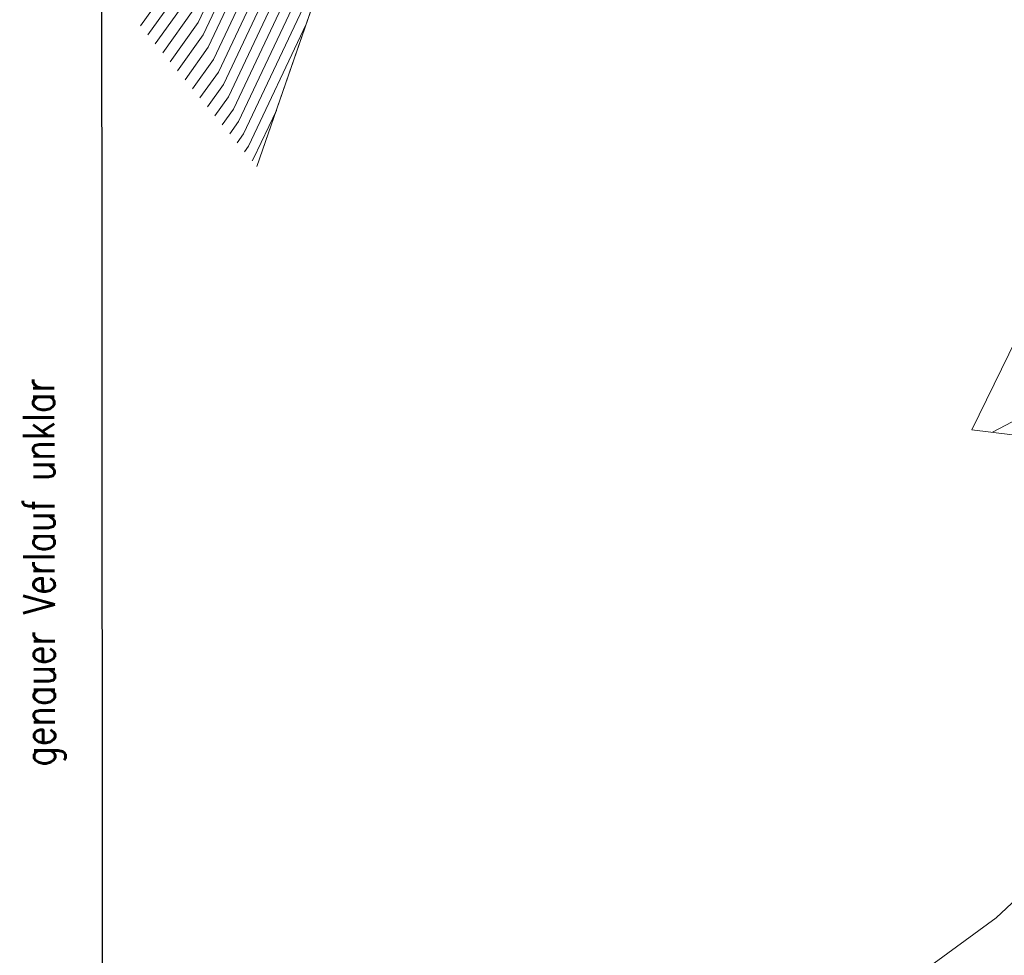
# Model space of a CAD drawing. Header units: metres. Extents: x 3490449 to 3490968, y 5754217 to 5754743.
# Tile 18 of 212: x 3490600 to 3490619, y 5754327 to 5754346. Entities that reach past the tile are written whole.
import ezdxf

# ---------------------------------------------------------------- set-up
doc = ezdxf.new("R2010")
doc.units = ezdxf.units.M
doc.header["$LTSCALE"] = 0.25
for name, color, linetype, lineweight, true_color in [('Kartierung-07$0$$BRUCH', 7, 'Continuous', 18, 0x82563a), ('Kartierung-07$0$$HOEHEN_Haupt', 7, 'Continuous', 18, 0x82563a), ('Kartierung-07$0$$HOEHEN_Mittel', 7, 'Continuous', 18, 0x82563a), ('Kartierung-07$0$B_Boeschung_UK', 7, 'Continuous', 18, 0x82563a), ('Kartierung-07$0$B_Rinne', 7, 'Continuous', 18, 0x82563a), ('Kartierung-07$0$Hilfe_DGM', 7, 'Continuous', 18, 0x82563a)]:
    doc.layers.add(name, color=color, linetype=linetype, lineweight=lineweight, true_color=true_color)
doc.layers.add('Kartierung-07$0$B_SW-Leitung_HA_Aus', color=7, linetype='Continuous', true_color=0x82563a)
doc.layers.add('Kartierung-07$0$B_SW-Leitung_HA_Schrift_Aus', color=7, linetype='Continuous', true_color=0x82563a)
doc.styles.add('Kartierung-07$0$STANDARD', font='romans.shx', dxfattribs={"width": 0.8})

msp = doc.modelspace()

# ---------------------------------------------------------------- linework, layer by layer
at = {"layer": 'Kartierung-07$0$$BRUCH', "ltscale": 0.02}
msp.add_line((3490604.299, 5754342.633), (3490608.064, 5754353.497), dxfattribs=at)
at = {"layer": 'Kartierung-07$0$$HOEHEN_Haupt', "ltscale": 0.02}
for points in [[(3490622.284, 5754382.91), (3490619.775, 5754378.505), (3490618.24, 5754375.927), (3490618.575, 5754375.467), (3490619.661, 5754373.072), (3490619.677, 5754372.875), (3490619.833, 5754369.871), (3490619.468, 5754369.3), (3490616.355, 5754366.895), (3490614.062, 5754364.653), (3490613.287, 5754363.848), (3490611.873, 5754362.302), (3490611.553, 5754361.966), (3490611.308, 5754361.368), (3490607.031, 5754354.816), (3490606.574, 5754353.794), (3490606.099, 5754353.127), (3490602.836, 5754346.222), (3490602.137, 5754345.243)], [(3490610.403, 5754358.234), (3490607.653, 5754354.021), (3490607.471, 5754353.615), (3490607.283, 5754353.35), (3490603.335, 5754344.997), (3490602.875, 5754344.353)], [(3490607.056, 5754350.589), (3490603.834, 5754343.772), (3490603.613, 5754343.462)]]:
    msp.add_lwpolyline(points, dxfattribs=at)
at = {"layer": 'Kartierung-07$0$$HOEHEN_Mittel', "ltscale": 0.02}
for points in [[(3490623.921, 5754384.325), (3490623.278, 5754383.195), (3490619.305, 5754376.524), (3490620.172, 5754375.334), (3490620.893, 5754373.745), (3490620.936, 5754373.218), (3490621.047, 5754371.083), (3490619.694, 5754368.969), (3490616.995, 5754366.883), (3490614.131, 5754364.084), (3490613.697, 5754363.633), (3490612.076, 5754361.861), (3490612.006, 5754361.787), (3490611.953, 5754361.656), (3490607.28, 5754354.498), (3490606.933, 5754353.722), (3490606.573, 5754353.216), (3490603.035, 5754345.732), (3490602.432, 5754344.887)], [(3490623.102, 5754383.617), (3490621.527, 5754380.85), (3490618.772, 5754376.225), (3490619.374, 5754375.401), (3490620.277, 5754373.408), (3490620.307, 5754373.046), (3490620.44, 5754370.477), (3490619.581, 5754369.135), (3490616.675, 5754366.889), (3490614.097, 5754364.369), (3490613.492, 5754363.741), (3490611.974, 5754362.081), (3490611.78, 5754361.877), (3490611.63, 5754361.512), (3490607.155, 5754354.657), (3490606.753, 5754353.758), (3490606.336, 5754353.172), (3490602.935, 5754345.977), (3490602.285, 5754345.065)], [(3490621.465, 5754382.202), (3490618.024, 5754376.161), (3490617.707, 5754375.629), (3490617.777, 5754375.534), (3490619.045, 5754372.735), (3490619.048, 5754372.704), (3490619.121, 5754371.3), (3490619.236, 5754369.442), (3490619.185, 5754369.335), (3490616.036, 5754366.901), (3490614.027, 5754364.938), (3490613.082, 5754363.956), (3490611.771, 5754362.523), (3490611.327, 5754362.056), (3490610.986, 5754361.224), (3490606.906, 5754354.975), (3490606.394, 5754353.829), (3490605.862, 5754353.082), (3490602.736, 5754346.467), (3490601.989, 5754345.422)], [(3490611.821, 5754361.105), (3490607.404, 5754354.339), (3490607.112, 5754353.686), (3490606.809, 5754353.261), (3490603.135, 5754345.487), (3490602.58, 5754344.709)], [(3490611.112, 5754359.67), (3490607.529, 5754354.18), (3490607.292, 5754353.651), (3490607.046, 5754353.305), (3490603.235, 5754345.242), (3490602.727, 5754344.531)], [(3490609.694, 5754356.799), (3490607.778, 5754353.863), (3490607.651, 5754353.579), (3490607.52, 5754353.394), (3490603.435, 5754344.752), (3490603.022, 5754344.174)], [(3490608.986, 5754355.363), (3490607.902, 5754353.704), (3490607.831, 5754353.543), (3490607.756, 5754353.439), (3490603.535, 5754344.507), (3490603.17, 5754343.996)], [(3490608.277, 5754353.928), (3490608.027, 5754353.545), (3490608.01, 5754353.508), (3490607.993, 5754353.484), (3490603.635, 5754344.262), (3490603.318, 5754343.818)], [(3490607.649, 5754352.299), (3490603.735, 5754344.017), (3490603.465, 5754343.64)], [(3490606.463, 5754348.878), (3490603.934, 5754343.527), (3490603.76, 5754343.283)], [(3490646.101, 5754348.164), (3490645.594, 5754347.777), (3490645.49, 5754347.698), (3490643.869, 5754346.319), (3490643.091, 5754345.958), (3490642.91, 5754345.829), (3490640.339, 5754343.286), (3490640.302, 5754343.276), (3490637.42, 5754342.932), (3490636.601, 5754342.603), (3490635.339, 5754341.57), (3490635.195, 5754341.452), (3490635.059, 5754341.34), (3490634.741, 5754341.282), (3490633.124, 5754341.225), (3490629.051, 5754341.673), (3490627.841, 5754342.164), (3490627.387, 5754341.861), (3490621.31, 5754338.641), (3490618.88, 5754337.367)], [(3490605.87, 5754347.167), (3490604.034, 5754343.282), (3490603.908, 5754343.105)], [(3490605.277, 5754345.456), (3490604.134, 5754343.037), (3490604.055, 5754342.927)], [(3490604.684, 5754343.745), (3490604.234, 5754342.792), (3490604.203, 5754342.749)]]:
    msp.add_lwpolyline(points, dxfattribs=at)
at = {"layer": 'Kartierung-07$0$B_Boeschung_UK', "ltscale": 0.02}
msp.add_lwpolyline([(3490604.299, 5754342.633), (3490608.064, 5754353.497), (3490612.133, 5754361.737), (3490614.22, 5754363.359), (3490621.17, 5754366.804)], dxfattribs=at)
at = {"layer": 'Kartierung-07$0$B_Rinne', "ltscale": 0.02, "elevation": 145.953}
msp.add_lwpolyline([(3490626.067, 5754336.485), (3490624.471, 5754337.069), (3490622.78, 5754332.45), (3490621.018, 5754329.674), (3490618.957, 5754327.741), (3490614.926, 5754324.795)], dxfattribs=at)
at = {"layer": 'Kartierung-07$0$B_SW-Leitung_HA_Aus', "ltscale": 0.02}
msp.add_lwpolyline([(3490601.247, 5754318.523), (3490601.217, 5754358.367)], dxfattribs=at)
at = {"layer": 'Kartierung-07$0$Hilfe_DGM', "ltscale": 0.02}
msp.add_lwpolyline([(3490626.067, 5754336.485), (3490618.473, 5754337.417), (3490624.338, 5754349.421)], dxfattribs=at)

# ---------------------------------------------------------------- texts
at = {"layer": 'Kartierung-07$0$B_SW-Leitung_HA_Schrift_Aus', "ltscale": 0.02, "style": 'Kartierung-07$0$STANDARD', "width": 0.8}
msp.add_text('genauer Verlauf unklar', height=0.625, rotation=90.1367, dxfattribs=at).set_placement((3490600.298, 5754330.741))

doc.saveas('drawing.dxf')
